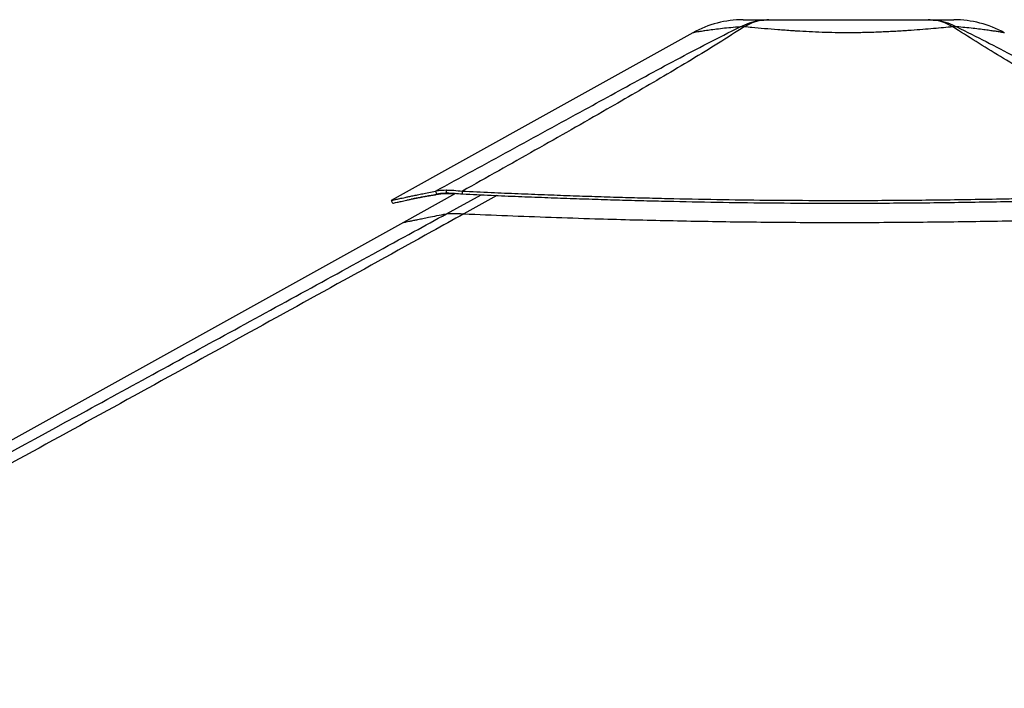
# Paper-space layout 'Wall Base Bracket' of a CAD drawing. Header units: millimetres. Extents: x 1591 to 17407, y 1260 to 16227.
# Tile 66 of 68: x 13785 to 15037, y 6421 to 7271. Entities that reach past the tile are written whole.
import ezdxf

# ---------------------------------------------------------------- set-up
doc = ezdxf.new("R2010")
doc.units = ezdxf.units.MM

psp = doc.layouts.new('Wall Base Bracket')

# ---------------------------------------------------------------- linework, layer by layer
at = {"color": 7, "linetype": 'Continuous', "lineweight": 25, "ltscale": 2}
for p, q in [((14327.1, 7054.5), (14327, 7054.5)), ((14328, 7050.7), (14327, 7054.5)), ((14328.1, 7050.7), (14327.1, 7054.5)), ((14348, 7049.4), (14347.8, 7053)), ((14257.1, 7041.2), (14259, 7037.7)), ((14339.2, 7050.2), (14272.7, 7013.3)), ((14328.1, 7050.7), (14328, 7050.7)), ((14335.2, 7024.6), (14335.2, 7024.6))]:
    psp.add_line(p, q, dxfattribs=at)
at = {"color": 8, "linetype": 'Continuous', "lineweight": 25, "ltscale": 2}
for p, q in [((14315.4, 7049.4), (14313, 7048.1)), ((14327.5, 7024.2), (14371.5, 7048.4)), ((14391.4, 7047.5), (14349.7, 7024.2))]:
    psp.add_line(p, q, dxfattribs=at)
at = {"color": 7, "linetype": 'Continuous', "lineweight": 25, "ltscale": 2, "flags": 128}
for points in [[(14640.9, 7254.4), (14454, 7150.6), (14257.1, 7041.2)], [(14315.4, 7049.4), (14314.5, 7051.2), (14313.6, 7053)], [(14272.7, 7013.3), (13588.5, 6633.3), (12513.1, 6035.9)]]:
    psp.add_lwpolyline(points, dxfattribs=at)
at = {"color": 7, "linetype": 'Continuous', "lineweight": 25, "ltscale": 4}
for centre, radius, start, end in [((14705, 7139), 132, 90, 119.0509), ((14973, 7139), 132, 60.9292, 90), ((14703.8, 7212.7), 49.3, 86.9619, 93.0171), ((14974.3, 7212.7), 49.4, 86.9714, 93.0286)]:
    psp.add_arc(centre, radius, start, end, dxfattribs=at)
at = {"color": 7, "linetype": 'Continuous', "lineweight": 25, "ltscale": 2}
for points, knots in [([(14701.2, 7262), (14705.1, 7263.8), (14712.9, 7267.4), (14725.1, 7270.4), (14733.5, 7270.8), (14737.7, 7271)], [0, 0, 0, 0, 0.33046, 0.663707, 1, 1, 1, 1]), ([(14705, 7271), (14705.2, 7271), (14705.5, 7271), (14708.3, 7271), (14712.7, 7271), (14719.1, 7271), (14727.2, 7271), (14734.2, 7271), (14737.7, 7271)], [0, 0, 0, 0, 0.167251, 0.3349208, 0.5021159, 0.6679555, 0.8343201, 1, 1, 1, 1]), ([(14737.7, 7271), (14734.2, 7270.8), (14727.1, 7270.4), (14716.5, 7267.4), (14709.8, 7263.8), (14706.4, 7262)], [0, 0, 0, 0, 0.3362872, 0.6695335, 1, 1, 1, 1]), ([(14737.7, 7271), (14742.6, 7271), (14752.3, 7271), (14768.5, 7271), (14785.4, 7271), (14802.9, 7271), (14820.9, 7271), (14839, 7271), (14857.2, 7271), (14875.1, 7271), (14892.7, 7271), (14909.6, 7271), (14925.7, 7271), (14935.5, 7271), (14940.3, 7271)], [0, 0, 0, 0, 0.0828583, 0.1660609, 0.2490008, 0.3325858, 0.4164072, 0.5000363, 0.5836618, 0.6674804, 0.7510621, 0.8339813, 0.9171622, 1, 1, 1, 1]), ([(14971.7, 7262), (14968.3, 7263.8), (14961.5, 7267.3), (14951, 7270.4), (14943.9, 7270.8), (14940.3, 7271)], [0, 0, 0, 0, 0.33046, 0.663713, 1, 1, 1, 1]), ([(14940.3, 7271), (14944.5, 7270.8), (14952.9, 7270.4), (14965.2, 7267.3), (14973, 7263.8), (14976.9, 7262)], [0, 0, 0, 0, 0.336287, 0.66954, 1, 1, 1, 1]), ([(14940.3, 7271), (14943.8, 7271), (14950.8, 7271), (14959, 7271), (14965.3, 7271), (14969.8, 7271), (14972.3, 7271), (14973.3, 7271), (14973, 7271), (14973, 7271)], [0, 0, 0, 0, 0.1656453, 0.3319768, 0.4977847, 0.6649176, 0.8325241, 0.9997445, 1, 1, 1, 1]), ([(14313.6, 7053), (14345.2, 7070.3), (14408.2, 7104.8), (14484.5, 7146.4), (14542, 7177.9), (14580.5, 7199), (14619.7, 7220.1), (14659.6, 7241.2), (14687.4, 7255), (14701.2, 7262)], [0, 0, 0, 0, 0.249823, 0.499643, 0.599726, 0.699853, 0.799953, 0.899992, 1, 1, 1, 1]), ([(14706.4, 7262), (14695.5, 7255.1), (14673.8, 7241.2), (14639.3, 7220.2), (14604, 7199.1), (14568, 7178.1), (14513.5, 7146.6), (14440.3, 7104.9), (14378.6, 7070.3), (14347.8, 7053)], [0, 0, 0, 0, 0.099786, 0.199602, 0.299479, 0.399383, 0.499242, 0.749619, 1, 1, 1, 1]), ([(14971.7, 7262), (14967.8, 7261.6), (14960.1, 7260.9), (14947.2, 7259.7), (14933.5, 7258.5), (14921.1, 7257.6), (14907.4, 7256.6), (14892.5, 7255.8), (14873.7, 7255), (14855.8, 7254.5), (14838.5, 7254.4), (14822.1, 7254.5), (14805.3, 7254.9), (14788.9, 7255.6), (14776.4, 7256.3), (14763.1, 7257.2), (14749, 7258.2), (14731.7, 7259.6), (14717.6, 7260.9), (14709.6, 7261.7), (14706.4, 7262)], [0, 0, 0, 0, 0.055965, 0.112154, 0.168319, 0.224252, 0.255133, 0.319622, 0.384312, 0.448794, 0.49998, 0.556176, 0.612646, 0.66912, 0.725322, 0.744855, 0.814336, 0.884063, 0.95358, 1, 1, 1, 1]), ([(15332.3, 7051.7), (15297.1, 7071.4), (15239.8, 7103.6), (15161.1, 7148.4), (15106.8, 7179.8), (15063.9, 7205.1), (15032.1, 7224.2), (15001.1, 7243.2), (14981.5, 7255.7), (14971.7, 7262)], [0, 0, 0, 0, 0.283914, 0.462801, 0.641684, 0.731274, 0.820884, 0.910458, 1, 1, 1, 1]), ([(14976.9, 7262), (14989.3, 7255.7), (15014.2, 7243.3), (15050.1, 7224.3), (15085.3, 7205.3), (15131.9, 7180), (15189.6, 7148.5), (15270.9, 7104), (15329, 7072.2), (15364.4, 7052.9)], [0, 0, 0, 0, 0.089835, 0.179703, 0.269606, 0.359489, 0.539767, 0.720049, 1, 1, 1, 1]), ([(14257.2, 7041.2), (14257.2, 7041.2), (14257.3, 7041.2), (14259, 7041.6), (14262.5, 7042.4), (14267.8, 7043.5), (14273.7, 7044.8), (14279.6, 7046.1), (14284.8, 7047.2), (14290.7, 7048.4), (14297.3, 7049.8), (14304.9, 7051.3), (14310.7, 7052.4), (14313.6, 7053)], [0, 0, 0, 0, 0.077908, 0.198928, 0.320185, 0.442667, 0.567558, 0.634395, 0.702688, 0.772638, 0.845015, 0.920309, 1, 1, 1, 1]), ([(14313.6, 7053), (14314.4, 7053.2), (14316, 7053.7), (14319.1, 7054.1), (14322.6, 7054.4), (14325.5, 7054.4), (14327, 7054.5)], [0, 0, 0, 0, 0.248552, 0.49102, 0.746742, 1, 1, 1, 1]), ([(14327.1, 7054.5), (14328.6, 7054.4), (14331.7, 7054.4), (14338.5, 7054), (14344.1, 7053.4), (14347.8, 7053)], [0, 0, 0, 0, 0.253106, 0.508675, 1, 1, 1, 1]), ([(14347.8, 7053), (14359.9, 7052.5), (14383.5, 7051.4), (14418.4, 7049.9), (14451.9, 7048.6), (14484.4, 7047.4), (14516.2, 7046.3), (14547.5, 7045.3), (14578.2, 7044.5), (14619.5, 7043.5), (14671.3, 7042.4), (14733.9, 7041.6), (14788.7, 7041.3), (14836.1, 7041.2), (14876.3, 7041.3), (14916.9, 7041.6), (14958.2, 7042), (15000.5, 7042.6), (15036.8, 7043.3), (15067.2, 7043.9), (15091.4, 7044.5), (15116.3, 7045.1), (15142.3, 7045.8), (15165.1, 7046.4), (15184.8, 7047), (15201.1, 7047.5), (15218.2, 7048), (15232.1, 7048.4), (15242.8, 7048.8), (15249.9, 7049), (15257.4, 7049.2), (15265.4, 7049.5), (15272.9, 7049.7), (15280.5, 7050), (15288.4, 7050.2), (15297.7, 7050.6), (15307.6, 7050.9), (15317, 7051.2), (15325.1, 7051.5), (15330, 7051.6), (15332.3, 7051.7)], [0, 0, 0, 0, 0.037674, 0.073345, 0.107657, 0.140837, 0.173241, 0.20494, 0.236166, 0.266948, 0.33054, 0.393409, 0.456127, 0.49622, 0.536621, 0.577492, 0.619079, 0.661607, 0.705423, 0.7293, 0.753728, 0.778988, 0.805221, 0.83271, 0.848697, 0.865302, 0.882588, 0.90115, 0.908022, 0.915265, 0.922952, 0.931078, 0.93979, 0.946236, 0.954352, 0.964123, 0.975018, 0.984757, 0.993079, 1, 1, 1, 1]), ([(14259.1, 7037.7), (14259.1, 7037.7), (14259.2, 7037.7), (14261, 7038.1), (14264.5, 7038.9), (14269.7, 7040), (14275.6, 7041.3), (14281.5, 7042.5), (14286.6, 7043.6), (14292.5, 7044.8), (14299.1, 7046.2), (14306.7, 7047.7), (14312.4, 7048.8), (14315.4, 7049.4)], [0, 0, 0, 0, 0.077877, 0.198906, 0.32017, 0.442659, 0.567555, 0.634395, 0.702689, 0.77264, 0.845017, 0.92031, 1, 1, 1, 1]), ([(14313, 7048.1), (14312.5, 7048.1), (14311.6, 7047.9), (14310, 7047.6), (14308.1, 7047.3), (14306.2, 7047), (14304.4, 7046.7), (14302.8, 7046.5), (14301.5, 7046.2), (14300.4, 7046), (14299.4, 7045.9), (14297.8, 7045.6), (14295.6, 7045.2), (14292.8, 7044.7), (14290.2, 7044.2), (14287.6, 7043.7), (14285, 7043.2), (14283.3, 7042.9), (14282.4, 7042.7)], [0, 0, 0, 0, 0.037432, 0.082176, 0.134299, 0.193248, 0.247802, 0.293735, 0.336689, 0.369012, 0.399088, 0.428169, 0.523816, 0.610052, 0.706142, 0.797128, 0.885006, 1, 1, 1, 1]), ([(14338.1, 7049.6), (14337.7, 7049.6), (14335.3, 7049.7), (14331.4, 7049.7), (14326.4, 7049.7), (14322, 7049.5), (14318.3, 7049.1), (14315.2, 7048.7), (14313.7, 7048.3), (14313, 7048.1)], [0, 0, 0, 0, 0.03526, 0.197573, 0.355698, 0.519082, 0.683423, 0.839011, 1, 1, 1, 1]), ([(14315.4, 7049.4), (14316.1, 7049.6), (14317.6, 7050), (14320.5, 7050.4), (14323.9, 7050.7), (14326.6, 7050.7), (14328, 7050.7)], [0, 0, 0, 0, 0.249117, 0.491695, 0.747171, 1, 1, 1, 1]), ([(14328.1, 7050.7), (14329.6, 7050.7), (14332.5, 7050.7), (14339, 7050.3), (14344.5, 7049.8), (14348, 7049.4)], [0, 0, 0, 0, 0.252676, 0.508017, 1, 1, 1, 1]), ([(14348, 7049.4), (14360.2, 7048.9), (14383.8, 7047.8), (14418.6, 7046.3), (14452.1, 7045), (14484.6, 7043.8), (14516.4, 7042.8), (14547.6, 7041.8), (14578.3, 7041), (14619.6, 7040), (14671.4, 7038.9), (14733.9, 7038.1), (14788.7, 7037.8), (14836.1, 7037.7), (14876.2, 7037.8), (14916.9, 7038.1), (14958.2, 7038.5), (15000.4, 7039.1), (15036.7, 7039.8), (15067.1, 7040.4), (15091.3, 7040.9), (15116.2, 7041.6), (15142.1, 7042.2), (15164.9, 7042.9), (15184.6, 7043.4), (15200.9, 7043.9), (15218, 7044.4), (15231.9, 7044.9), (15242.6, 7045.2), (15249.7, 7045.4), (15257.2, 7045.7), (15265.1, 7045.9), (15272.7, 7046.2), (15280.3, 7046.4), (15288.2, 7046.7), (15297.5, 7047), (15307.4, 7047.3), (15316.7, 7047.6), (15324.8, 7047.9), (15329.8, 7048.1), (15332, 7048.1)], [0, 0, 0, 0, 0.0376721, 0.0733412, 0.1076519, 0.1408301, 0.1732336, 0.2049323, 0.2361582, 0.2669401, 0.3305328, 0.3934041, 0.4561237, 0.496217, 0.5366195, 0.577492, 0.6190806, 0.6616088, 0.7054256, 0.7293023, 0.7537303, 0.7789905, 0.8052237, 0.8327128, 0.8487, 0.8653042, 0.8825895, 0.9011512, 0.9080238, 0.9152664, 0.922953, 0.9310795, 0.9397909, 0.9462373, 0.9543532, 0.9641232, 0.9750185, 0.9847569, 0.9930794, 1, 1, 1, 1]), ([(14349.7, 7024.2), (14336.2, 7016.7), (14231, 6958.3), (14033.7, 6849.5), (13757.4, 6697.9), (13296.3, 6445.7), (12809.8, 6179.9), (12415.5, 5964.7), (12298.1, 5900.6)], [0, 0, 0, 0, 0.019985, 0.154742, 0.289499, 0.424256, 0.828547, 1, 1, 1, 1]), ([(14327.5, 7024.2), (14327.9, 7024.3), (14328.8, 7024.4), (14331.1, 7024.6), (14333.7, 7024.6), (14335.2, 7024.6)], [0, 0, 0, 0, 0.293037, 0.592611, 1, 1, 1, 1]), ([(14335.2, 7024.6), (14336, 7024.6), (14337.8, 7024.6), (14341.2, 7024.5), (14345.3, 7024.4), (14348.3, 7024.3), (14349.7, 7024.2)], [0, 0, 0, 0, 0.183326, 0.450415, 0.724312, 1, 1, 1, 1]), ([(14349.7, 7024.2), (14368.1, 7023.4), (14404.9, 7021.9), (14460.5, 7019.8), (14512.4, 7018.1), (14560.6, 7016.7), (14604.9, 7015.7), (14649.4, 7014.8), (14694, 7014.1), (14738.6, 7013.6), (14783.2, 7013.3), (14827.9, 7013.2), (14872.6, 7013.3), (14917.2, 7013.6), (14961.9, 7014), (15006.4, 7014.7), (15051, 7015.4), (15095.4, 7016.4), (15142.5, 7017.5), (15192.1, 7018.8), (15241.4, 7020.2), (15287.4, 7021.6), (15316, 7022.5), (15330.3, 7022.9)], [0, 0, 0, 0, 0.0572265, 0.1144641, 0.171691, 0.2168815, 0.2620722, 0.3072625, 0.3524529, 0.3976425, 0.4428326, 0.4880219, 0.5332112, 0.5784004, 0.6235893, 0.6687775, 0.7139659, 0.7591533, 0.8043409, 0.8578984, 0.9114561, 0.955728, 1, 1, 1, 1])]:
    psp.add_open_spline(points, degree=3, knots=knots, dxfattribs=at)
at = {"color": 8, "linetype": 'Continuous', "lineweight": 25, "ltscale": 2}
for points, knots in [([(14701.2, 7262), (14697.2, 7261.6), (14689.2, 7260.9), (14678.4, 7259.8), (14668.6, 7258.6), (14661.3, 7257.6), (14655.5, 7256.8), (14650.7, 7256), (14646.5, 7255.4), (14643.3, 7254.8), (14641.5, 7254.5), (14640.7, 7254.4), (14640.9, 7254.4), (14640.9, 7254.4)], [0, 0, 0, 0, 0.110333, 0.220657, 0.334585, 0.448505, 0.510115, 0.605595, 0.701071, 0.79931, 0.897548, 0.999894, 1, 1, 1, 1]), ([(15037.2, 7254.4), (15037.2, 7254.4), (15037.4, 7254.4), (15036.5, 7254.5), (15034.3, 7254.9), (15030.2, 7255.6), (15025.7, 7256.3), (15020.6, 7257), (15015.1, 7257.8), (15006.9, 7258.9), (14997.5, 7260), (14987.5, 7261), (14980.2, 7261.7), (14976.9, 7262)], [0, 0, 0, 0, 0.000106, 0.110566, 0.221025, 0.335889, 0.450755, 0.489785, 0.592593, 0.695408, 0.801324, 0.907247, 1, 1, 1, 1]), ([(13251.8, 6436.6), (13319, 6473.3), (13524.8, 6585.5), (13800, 6735.8), (14077.6, 6887.5), (14230.3, 6971), (14313.7, 7016.7), (14327.5, 7024.2)], [0, 0, 0, 0, 0.18768, 0.574712, 0.768229, 0.961746, 1, 1, 1, 1]), ([(14272.7, 7013.3), (14272.7, 7013.3), (14272.6, 7013.2), (14273.4, 7013.4), (14275.1, 7013.7), (14277.7, 7014.3), (14281.2, 7015), (14285.7, 7015.9), (14291.1, 7017), (14297.4, 7018.3), (14305.3, 7019.9), (14315, 7021.9), (14323.3, 7023.4), (14327.5, 7024.2)], [0, 0, 0, 0, 0.0454867, 0.1360032, 0.2265583, 0.3170753, 0.407632, 0.4981489, 0.5887073, 0.6792244, 0.7697839, 0.8848476, 1, 1, 1, 1])]:
    psp.add_open_spline(points, degree=3, knots=knots, dxfattribs=at)

doc.saveas('drawing.dxf')
